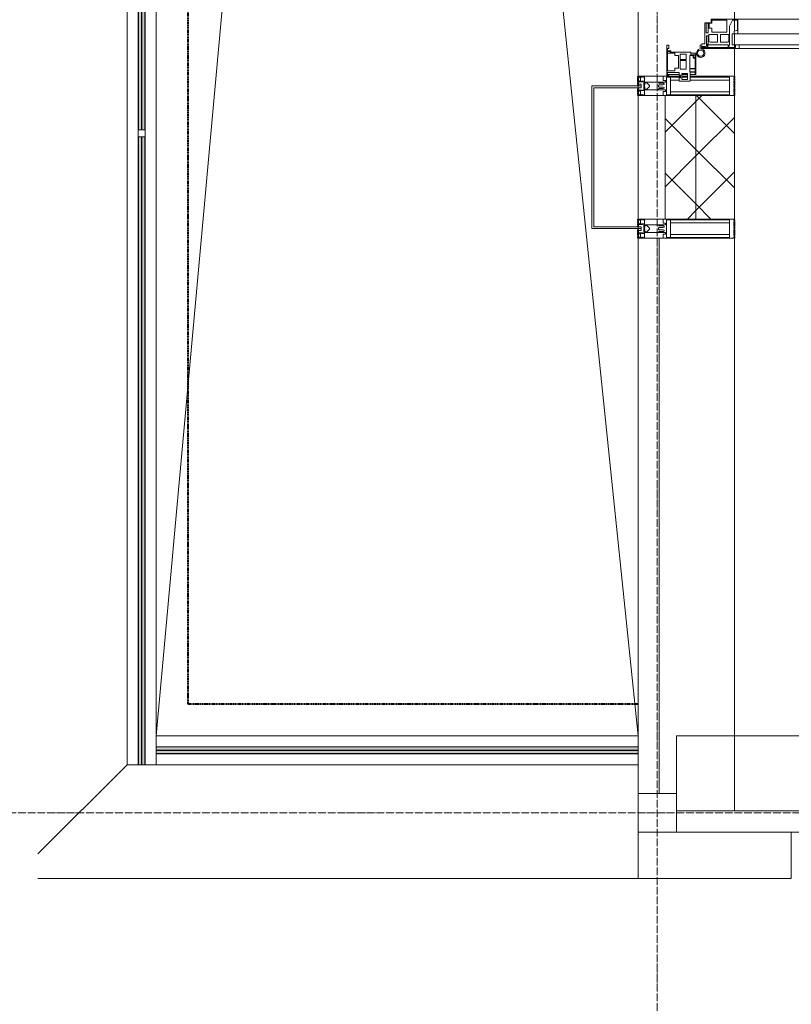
# Model space of a CAD drawing. Header units: millimetres. Extents: x 110168 to 197584, y 7718 to 235556.
# Tile 3 of 42: x 113496 to 115498, y 14904 to 17457. Entities that reach past the tile are written whole.
import ezdxf

# ---------------------------------------------------------------- set-up
doc = ezdxf.new("R2010")
doc.units = ezdxf.units.MM
for name, pattern in [('ADSK_Линия сетки', [25, 20, -2.5, 0, -2.5]), ('Линия сетки', [25, 20, -2.5, 0, -2.5]), ('Штрих_3_1_5_', [4.5, 3, -1.5]), ('Штриховая_ш3 п1_5', [4.5, 3, -1.5])]:
    doc.linetypes.add(name, pattern=pattern)
doc.layers.add('_Разделитель помещений_', color=4, linetype='Штриховая_ш3 п1_5', lineweight=40, true_color=0x00ffff)
for name, color, linetype, lineweight in [('Балясины', 7, 'Continuous', 30), ('Двери', 7, 'Continuous', 18), ('Импосты витража', 7, 'Continuous', 18), ('Колонны', 7, 'Continuous', 18), ('Ограждение', 7, 'Continuous', 18), ('Оси', 7, 'Continuous', 9), ('Панели витража', 7, 'Continuous', 18), ('Перекрытия', 7, 'Continuous', 18), ('Поручни', 7, 'Continuous', 18), ('Стены разрез', 7, 'Continuous', 40), ('Стены штриховка', 7, 'Continuous', 40), ('Элементы узлов', 7, 'Continuous', 18)]:
    doc.layers.add(name, color=color, linetype=linetype, lineweight=lineweight)
pattern_1 = [(45, (0, 0), (-70.71068, 70.71068), []), (135, (0, 0), (-70.71068, -70.71068), [])]

# ---------------------------------------------------------------- blocks, each defined once
blk = doc.blocks.new('135_SLK_K4_AR_rvt-1-МКСС_К4_L26_87_900_')
at = {"layer": '_Разделитель помещений_', "color": 131, "linetype": 'Штрих_3_1_5_', "true_color": 0xaaffff}
for p, q in [((113932.5, 23927.5), (113932.5, 15682.5)), ((115100, 17285), (115100, 17310)), ((115350, 17260), (115350, 17310)), ((115100, 17260), (115100, 17280)), ((115100, 16920), (115100, 16940)), ((115350, 16890), (115350, 16940)), ((115100, 16890), (115100, 16915)), ((113932.5, 15682.5), (115100, 15682.5))]:
    blk.add_line(p, q, dxfattribs=at)
blk = doc.blocks.new('System Panel - A_PAN_Glass-7511448-МКСС_К4_L26_87_900_')
at = {"layer": 'Панели витража', "color": 253, "lineweight": 5, "true_color": 0xaaaaaa}
for p, q in [((770, 55), (-770, 55)), ((-770, 55), (-770, 0)), ((770, 0), (770, 55)), ((-770, 0), (770, 0))]:
    blk.add_line(p, q, dxfattribs=at)
blk = doc.blocks.new('Rectangular Mullion - R_StandardFrame_50Wx250H-7127723-МКСС_К4_L26_87_900_')
at = {"layer": 'Импосты витража', "color": 253, "lineweight": 5, "true_color": 0xaaaaaa}
for p in [(115200, 15450), (116740, 15600)]:
    blk.add_line(p, (115200, 15600), dxfattribs=at)
blk = doc.blocks.new('A_PAN_ALU_Door_Double - EXT_1_Double_EQ п-6_1-7495971-МКСС_К4_L26_87_900_')
at = {"layer": 'Двери', "color": 253, "lineweight": 5, "true_color": 0xaaaaaa}
for p, q in [((-535, 610.6), (-535, 710.1)), ((-535, 710.1), (-529.9, 710.1)), ((-535, 610.6), (-535, 710.1)), ((-535, 710.1), (-529.9, 710.1)), ((-532.9, 701.5), (-532.9, 693.6)), ((-531, 701.5), (-532.9, 701.5)), ((-532.9, 701.5), (-532.9, 693.6)), ((-531, 701.5), (-532.9, 701.5)), ((-532.9, 693.6), (-524.2, 693.6)), ((-532.9, 693.6), (-524.2, 693.6)), ((-532.9, 691.9), (-532.9, 639.4)), ((-525.9, 691.9), (-532.9, 691.9)), ((-532.9, 691.9), (-532.9, 639.4)), ((-525.9, 691.9), (-532.9, 691.9)), ((-531, 700.2), (-531, 701.5)), ((-531, 700.2), (-531, 701.5)), ((-529.9, 700.2), (-531, 700.2)), ((-529.9, 700.2), (-531, 700.2)), ((-529.9, 710.1), (-529.9, 700.2)), ((-529.9, 710.1), (-529.9, 700.2)), ((-525.9, 639.4), (-525.9, 691.9)), ((-525.9, 639.4), (-525.9, 691.9)), ((-524.2, 693.6), (-524.2, 690.6)), ((-524.2, 693.6), (-524.2, 690.6)), ((-524.2, 690.6), (-494.8, 690.6)), ((-524.2, 690.6), (-494.8, 690.6)), ((-494.8, 696.1), (-469.8, 696.1)), ((-494.8, 690.6), (-494.8, 696.1)), ((-494.8, 696.1), (-469.8, 696.1)), ((-494.8, 690.6), (-494.8, 696.1)), ((-469.8, 696.1), (-469.8, 693.1)), ((-469.8, 696.1), (-469.8, 693.1)), ((-469.8, 693.1), (-468.4, 693.1)), ((-469.8, 693.1), (-468.4, 693.1)), ((-468.4, 693.1), (-468.4, 683.5)), ((-468.4, 693.1), (-468.4, 683.5)), ((469.8, 693.1), (468.4, 693.1)), ((468.4, 693.1), (468.4, 683.5)), ((469.8, 693.1), (468.4, 693.1)), ((468.4, 693.1), (468.4, 683.5)), ((494.8, 696.1), (469.8, 696.1)), ((469.8, 696.1), (469.8, 693.1)), ((494.8, 696.1), (469.8, 696.1)), ((469.8, 696.1), (469.8, 693.1)), ((494.8, 690.6), (494.8, 696.1)), ((494.8, 690.6), (494.8, 696.1)), ((524.2, 690.6), (494.8, 690.6)), ((524.2, 690.6), (494.8, 690.6)), ((532.9, 693.6), (524.2, 693.6)), ((524.2, 693.6), (524.2, 690.6)), ((532.9, 693.6), (524.2, 693.6)), ((524.2, 693.6), (524.2, 690.6)), ((525.9, 639.4), (525.9, 691.9)), ((525.9, 691.9), (532.9, 691.9)), ((525.9, 639.4), (525.9, 691.9)), ((525.9, 691.9), (532.9, 691.9)), ((535, 710.1), (529.9, 710.1)), ((529.9, 710.1), (529.9, 700.2)), ((535, 710.1), (529.9, 710.1)), ((529.9, 710.1), (529.9, 700.2)), ((529.9, 700.2), (531, 700.2)), ((529.9, 700.2), (531, 700.2)), ((531, 700.2), (531, 701.5)), ((531, 701.5), (532.9, 701.5)), ((531, 700.2), (531, 701.5)), ((531, 701.5), (532.9, 701.5)), ((532.9, 701.5), (532.9, 693.6)), ((532.9, 701.5), (532.9, 693.6)), ((532.9, 691.9), (532.9, 639.4)), ((532.9, 691.9), (532.9, 639.4)), ((535, 610.6), (535, 710.1)), ((535, 610.6), (535, 710.1)), ((-517.3, 688.8), (-518.9, 686.1)), ((-517.3, 688.8), (-518.9, 686.1)), ((-518.9, 686.1), (-518.9, 667.1)), ((-518.9, 686.1), (-518.9, 667.1)), ((-518.9, 667.1), (-499, 667.1)), ((-518.9, 667.1), (-499, 667.1)), ((-499, 688.8), (-517.3, 688.8)), ((-499, 688.8), (-517.3, 688.8)), ((-499, 667.1), (-499, 688.8)), ((-499, 667.1), (-499, 688.8)), ((-482.5, 681.7), (-492.6, 681.7)), ((-482.5, 681.7), (-492.6, 681.7)), ((-492.6, 681.7), (-492.6, 642.2)), ((-492.6, 681.7), (-492.6, 642.2)), ((-482.4, 688.4), (-482.5, 681.7)), ((-482.4, 688.4), (-482.5, 681.7)), ((-470, 688.4), (-482.4, 688.4)), ((-470, 688.4), (-482.4, 688.4)), ((-470, 681.8), (-470, 688.4)), ((-470, 681.8), (-470, 688.4)), ((-461.9, 681.8), (-470, 681.8)), ((-461.9, 681.8), (-470, 681.8)), ((-468.4, 683.5), (-459.5, 683.5)), ((-468.4, 683.5), (-459.5, 683.5)), ((-461.9, 642.2), (-461.9, 681.8)), ((-461.9, 642.2), (-461.9, 681.8)), ((-459.5, 683.5), (-459.5, 613.6)), ((-459.5, 683.5), (-459.5, 613.6)), ((468.4, 683.5), (459.5, 683.5)), ((459.5, 683.5), (459.5, 613.6)), ((468.4, 683.5), (459.5, 683.5)), ((459.5, 683.5), (459.5, 613.6)), ((461.8, 642.2), (461.8, 681.8)), ((461.8, 681.8), (470, 681.8)), ((461.8, 642.2), (461.8, 681.8)), ((461.8, 681.8), (470, 681.8)), ((470, 681.8), (470, 688.4)), ((470, 688.4), (482.4, 688.4)), ((470, 681.8), (470, 688.4)), ((470, 688.4), (482.4, 688.4)), ((482.4, 688.4), (482.5, 681.7)), ((482.4, 688.4), (482.5, 681.7)), ((482.5, 681.7), (492.6, 681.7)), ((482.5, 681.7), (492.6, 681.7)), ((492.6, 681.7), (492.6, 642.2)), ((492.6, 681.7), (492.6, 642.2)), ((499, 667.1), (499, 688.8)), ((499, 688.8), (517.3, 688.8)), ((499, 667.1), (499, 688.8)), ((499, 688.8), (517.3, 688.8)), ((518.9, 667.1), (499, 667.1)), ((518.9, 667.1), (499, 667.1)), ((517.3, 688.8), (518.9, 686.1)), ((517.3, 688.8), (518.9, 686.1)), ((518.9, 686.1), (518.9, 667.1)), ((518.9, 686.1), (518.9, 667.1)), ((-532.9, 639.4), (-525.9, 639.4)), ((-532.9, 639.4), (-525.9, 639.4)), ((-518.9, 659.2), (-518.9, 640.2)), ((-499, 659.2), (-518.9, 659.2)), ((-518.9, 659.2), (-518.9, 640.2)), ((-499, 659.2), (-518.9, 659.2)), ((-518.9, 640.2), (-517.3, 637.5)), ((-518.9, 640.2), (-517.3, 637.5)), ((-499, 637.5), (-499, 659.2)), ((-499, 637.5), (-499, 659.2)), ((-492.6, 642.2), (-461.9, 642.2)), ((-492.6, 642.2), (-461.9, 642.2)), ((492.6, 642.2), (461.8, 642.2)), ((492.6, 642.2), (461.8, 642.2)), ((499, 659.2), (518.9, 659.2)), ((499, 637.5), (499, 659.2)), ((499, 659.2), (518.9, 659.2)), ((499, 637.5), (499, 659.2)), ((518.9, 640.2), (517.3, 637.5)), ((518.9, 640.2), (517.3, 637.5)), ((518.9, 659.2), (518.9, 640.2)), ((518.9, 659.2), (518.9, 640.2)), ((532.9, 639.4), (525.9, 639.4)), ((532.9, 639.4), (525.9, 639.4)), ((-535, 244.2), (-535, 628.6)), ((-532.9, 637.7), (-532.9, 619.7)), ((-526.6, 637.7), (-532.9, 637.7)), ((-532.9, 637.7), (-532.9, 619.7)), ((-526.6, 637.7), (-532.9, 637.7)), ((-532.9, 619.7), (-525.9, 619.7)), ((-532.9, 619.7), (-525.9, 619.7)), ((-526.6, 635.7), (-526.6, 637.7)), ((-526.6, 635.7), (-526.6, 637.7)), ((-477.6, 635.7), (-526.6, 635.7)), ((-477.6, 635.7), (-526.6, 635.7)), ((-525.9, 628.6), (-497.2, 628.6)), ((-525.9, 244.2), (-525.9, 628.6)), ((-525.9, 619.7), (-525.9, 610.6)), ((-525.9, 619.7), (-525.9, 610.6)), ((-517.3, 637.5), (-499, 637.5)), ((-517.3, 637.5), (-499, 637.5)), ((-497.2, 628.6), (-497.2, 244.2)), ((-497.2, 623.2), (-490.6, 623.2)), ((-497.2, 613.6), (-497.2, 623.2)), ((-497.2, 623.2), (-490.6, 623.2)), ((-497.2, 613.6), (-497.2, 623.2)), ((-459.5, 613.6), (-497.2, 613.6)), ((-459.5, 613.6), (-497.2, 613.6)), ((-490.6, 623.2), (-488.3, 617.1)), ((-490.6, 623.2), (-488.3, 617.1)), ((-488.3, 617.1), (-488.3, 615.1)), ((-488.3, 617.1), (-488.3, 615.1)), ((-488.3, 615.1), (-461.8, 615.1)), ((-488.3, 615.1), (-461.8, 615.1)), ((-461.8, 628.1), (-477.6, 635.7)), ((-461.8, 628.1), (-477.6, 635.7)), ((-461.8, 615.1), (-461.8, 628.1)), ((-461.8, 615.1), (-461.8, 628.1)), ((-459.5, 613.6), (-459.5, 259.2)), ((459.5, 613.6), (497.2, 613.6)), ((459.5, 613.6), (497.2, 613.6)), ((459.5, 613.6), (459.5, 259.2)), ((461.8, 628.1), (477.6, 635.7)), ((461.8, 628.1), (477.6, 635.7)), ((461.8, 615.1), (461.8, 628.1)), ((461.8, 615.1), (461.8, 628.1)), ((488.3, 615.1), (461.8, 615.1)), ((488.3, 615.1), (461.8, 615.1)), ((477.6, 635.7), (526.6, 635.7)), ((477.6, 635.7), (526.6, 635.7)), ((490.6, 623.2), (488.3, 617.1)), ((490.6, 623.2), (488.3, 617.1)), ((488.3, 617.1), (488.3, 615.1)), ((488.3, 617.1), (488.3, 615.1)), ((497.2, 623.2), (490.6, 623.2)), ((497.2, 623.2), (490.6, 623.2)), ((497.2, 628.6), (497.2, 244.2)), ((525.9, 628.6), (497.2, 628.6)), ((497.2, 613.6), (497.2, 623.2)), ((497.2, 613.6), (497.2, 623.2)), ((517.3, 637.5), (499, 637.5)), ((517.3, 637.5), (499, 637.5)), ((525.9, 244.2), (525.9, 628.6)), ((532.9, 619.7), (525.9, 619.7)), ((525.9, 619.7), (525.9, 610.6)), ((532.9, 619.7), (525.9, 619.7)), ((525.9, 619.7), (525.9, 610.6)), ((526.6, 635.7), (526.6, 637.7)), ((526.6, 637.7), (532.9, 637.7)), ((526.6, 635.7), (526.6, 637.7)), ((526.6, 637.7), (532.9, 637.7)), ((532.9, 637.7), (532.9, 619.7)), ((532.9, 637.7), (532.9, 619.7)), ((535, 244.2), (535, 628.6)), ((-525.9, 610.6), (-535, 610.6)), ((-525.9, 610.6), (-535, 610.6)), ((525.9, 610.6), (535, 610.6)), ((525.9, 610.6), (535, 610.6)), ((-535, 262.2), (-525.9, 262.2)), ((-535, 164.2), (-535, 262.2)), ((-525.9, 262.2), (-525.9, 253.1)), ((-497.2, 259.2), (-459.5, 259.2)), ((-497.2, 249.6), (-497.2, 259.2)), ((-488.3, 255.7), (-490.6, 249.6)), ((-488.3, 257.7), (-488.3, 255.7)), ((-461.8, 257.7), (-488.3, 257.7)), ((-461.8, 244.7), (-461.8, 257.7)), ((-459.5, 259.2), (-459.5, 189.3)), ((497.2, 259.2), (459.5, 259.2)), ((459.5, 259.2), (459.5, 189.3)), ((461.8, 244.7), (461.8, 257.7)), ((461.8, 257.7), (488.3, 257.7)), ((488.3, 257.7), (488.3, 255.7)), ((488.3, 255.7), (490.6, 249.6)), ((497.2, 249.6), (497.2, 259.2)), ((535, 262.2), (525.9, 262.2)), ((525.9, 262.2), (525.9, 253.1)), ((535, 164.2), (535, 262.2)), ((-532.9, 253.1), (-532.9, 235.1)), ((-525.9, 253.1), (-532.9, 253.1)), ((-532.9, 235.1), (-526.6, 235.1)), ((-532.9, 233.4), (-532.9, 180.9)), ((-525.9, 233.4), (-532.9, 233.4)), ((-526.6, 237), (-477.6, 237)), ((-526.6, 235.1), (-526.6, 237)), ((-525.9, 244.2), (-497.2, 244.2)), ((-525.9, 180.9), (-525.9, 233.4)), ((-517.3, 235.3), (-518.9, 232.6)), ((-518.9, 232.6), (-518.9, 213.6)), ((-499, 235.3), (-517.3, 235.3)), ((-499, 213.6), (-499, 235.3)), ((-490.6, 249.6), (-497.2, 249.6)), ((-492.6, 230.6), (-492.6, 191)), ((-461.9, 230.6), (-492.6, 230.6)), ((-477.6, 237), (-461.8, 244.7)), ((-461.9, 191), (-461.9, 230.6)), ((477.6, 237), (461.8, 244.7)), ((461.8, 191), (461.8, 230.6)), ((461.8, 230.6), (492.6, 230.6)), ((526.6, 237), (477.6, 237)), ((490.6, 249.6), (497.2, 249.6)), ((492.6, 230.6), (492.6, 191)), ((525.9, 244.2), (497.2, 244.2)), ((499, 213.6), (499, 235.3)), ((499, 235.3), (517.3, 235.3)), ((517.3, 235.3), (518.9, 232.6)), ((518.9, 232.6), (518.9, 213.6)), ((525.9, 253.1), (532.9, 253.1)), ((525.9, 233.4), (532.9, 233.4)), ((525.9, 180.9), (525.9, 233.4)), ((526.6, 235.1), (526.6, 237)), ((532.9, 235.1), (526.6, 235.1)), ((532.9, 253.1), (532.9, 235.1)), ((532.9, 233.4), (532.9, 180.9)), ((-518.9, 213.6), (-499, 213.6)), ((-518.9, 205.7), (-518.9, 186.7)), ((-499, 205.7), (-518.9, 205.7)), ((-499, 184), (-499, 205.7)), ((518.9, 213.6), (499, 213.6)), ((499, 205.7), (518.9, 205.7)), ((499, 184), (499, 205.7)), ((518.9, 205.7), (518.9, 186.7)), ((-532.9, 180.9), (-525.9, 180.9)), ((-532.9, 179.2), (-532.9, 164.2)), ((-524.2, 179.2), (-532.9, 179.2)), ((-524.2, 182.2), (-524.2, 179.2)), ((-502.6, 182.2), (-524.2, 182.2)), ((-518.9, 186.7), (-517.3, 184)), ((-517.3, 184), (-499, 184)), ((-502.6, 177.5), (-502.6, 182.2)), ((-494.8, 182.2), (-494.8, 176.7)), ((-469.8, 182.2), (-494.8, 182.2)), ((-492.6, 191), (-482.5, 191)), ((-482.5, 191), (-482.4, 184.4)), ((-482.4, 184.4), (-470, 184.4)), ((-470, 191), (-461.9, 191)), ((-470, 184.4), (-470, 191)), ((-469.8, 176.7), (-469.8, 182.2)), ((-468.4, 189.3), (-468.4, 173.3)), ((-459.5, 189.3), (-468.4, 189.3)), ((459.5, 189.3), (468.4, 189.3)), ((470, 191), (461.8, 191)), ((468.4, 189.3), (468.4, 173.3)), ((469.8, 182.2), (494.8, 182.2)), ((469.8, 176.7), (469.8, 182.2)), ((470, 184.4), (470, 191)), ((482.4, 184.4), (470, 184.4)), ((482.5, 191), (482.4, 184.4)), ((492.6, 191), (482.5, 191)), ((494.8, 182.2), (494.8, 176.7)), ((517.3, 184), (499, 184)), ((502.6, 177.5), (502.6, 182.2)), ((502.6, 182.2), (524.2, 182.2)), ((518.9, 186.7), (517.3, 184)), ((524.2, 182.2), (524.2, 179.2)), ((524.2, 179.2), (532.9, 179.2)), ((532.9, 180.9), (525.9, 180.9)), ((532.9, 179.2), (532.9, 164.2)), ((-526.4, 160.7), (-536.6, 160.7)), ((-532.9, 164.2), (-529.9, 164.2)), ((-529.9, 164.2), (-529.9, 174.5)), ((-526.8, 177.5), (-502.6, 177.5)), ((-526.4, 165.6), (-526.4, 160.7)), ((-523.7, 165.6), (-526.4, 165.6)), ((-523.7, 173.3), (-523.7, 165.6)), ((-468.4, 173.3), (-523.7, 173.3)), ((-494.8, 176.7), (-469.8, 176.7)), ((468.4, 173.3), (523.7, 173.3)), ((494.8, 176.7), (469.8, 176.7)), ((526.8, 177.5), (502.6, 177.5)), ((523.7, 173.3), (523.7, 165.6)), ((523.7, 165.6), (526.4, 165.6)), ((526.4, 165.6), (526.4, 160.7)), ((526.4, 160.7), (536.6, 160.7)), ((529.9, 164.2), (529.9, 174.5)), ((532.9, 164.2), (529.9, 164.2))]:
    blk.add_line(p, q, dxfattribs=at)
at = {"layer": 'Двери', "lineweight": 5}
for p, q in [((-548.9, 672.9), (-577.7, 671.9)), ((-548.9, 674.8), (-548.9, 647.2)), ((-534.9, 677.3), (-546.4, 677.3)), ((534.9, 677.3), (546.4, 677.3)), ((548.9, 674.8), (548.9, 647.2)), ((548.9, 672.9), (577.7, 671.9)), ((-575.8, 650), (-548.9, 649)), ((-546.4, 644.8), (-534.9, 644.8)), ((546.4, 644.8), (534.9, 644.8)), ((575.8, 650), (548.9, 649)), ((-611.4, 636.9), (-611.4, 562.8)), ((-591.4, 562.8), (-591.4, 635)), ((591.4, 562.8), (591.4, 635)), ((611.4, 636.9), (611.4, 562.8)), ((-556.4, 547.8), (-576.4, 547.8)), ((-556.4, 527.8), (-556.4, 547.8)), ((556.4, 527.8), (556.4, 547.8)), ((556.4, 547.8), (576.3, 547.8)), ((-576.4, 527.8), (-556.4, 527.8)), ((576.3, 527.8), (556.4, 527.8))]:
    blk.add_line(p, q, dxfattribs=at)
at = {"layer": 'Двери', "color": 254, "lineweight": 5, "true_color": 0xd4d4d4}
for centre, start, end in [((-547.5, 162.6), 359.2653, 89.0204), ((547.5, 162.6), 90.9796, 180.7347)]:
    blk.add_arc(centre, 547.5, start, end, dxfattribs=at)
at = {"layer": 'Двери', "lineweight": 5}
for centre, radius, start, end in [((-576.4, 636.9), 35, 92.1945, 180), ((-546.4, 674.8), 2.5, 90, 180), ((546.4, 674.8), 2.5, 360, 90), ((576.3, 636.9), 35, 360, 87.8055), ((-576.4, 635), 15, 87.8056, 180), ((-546.4, 647.2), 2.5, 180, 270), ((546.4, 647.2), 2.5, 270, 360), ((576.3, 635), 15, 0, 92.1944), ((-576.4, 562.8), 35, 180, 270), ((-576.4, 562.8), 15, 180, 270), ((576.3, 562.8), 35, 270, 360), ((576.3, 562.8), 15, 270, 360)]:
    blk.add_arc(centre, radius, start, end, dxfattribs=at)
at = {"layer": 'Двери', "color": 253, "lineweight": 5, "true_color": 0xaaaaaa}
for centre, radius, start, end in [((-547.5, 162.7), 11, 16.047, 350.0284), ((-547.5, 162.6), 8, 90, 270), ((-547.5, 162.6), 8, 270, 90), ((-535, 166.3), 2.03, 196.0721, 270), ((-526.8, 174.5), 3, 90, 180), ((526.8, 174.5), 3, 360, 90), ((535, 166.3), 2.03, 270, 343.9279), ((547.5, 162.7), 11, 189.9716, 163.953), ((547.5, 162.6), 8, 90, 270), ((547.5, 162.6), 8, 270, 90)]:
    blk.add_arc(centre, radius, start, end, dxfattribs=at)
at = {"layer": 'Панели витража', "color": 253, "lineweight": 5, "true_color": 0xaaaaaa}
for p, q in [((-597.1, 135.1), (-620.5, 135.1)), ((-620.5, 135.1), (-620.5, 106.6)), ((-615.4, 113.4), (-615.4, 128.4)), ((-615.4, 128.4), (-600.4, 128.4)), ((-551.5, 150), (-602.5, 150)), ((-602.5, 150), (-602.5, 148.5)), ((-602.5, 148.5), (-597.1, 148.5)), ((-602.5, 148.5), (-602.5, 135.1)), ((-602.5, 128.4), (-602.5, 113.4)), ((-600.4, 128.4), (-600.4, 113.4)), ((-597.1, 148.5), (-597.1, 135.1)), ((-595.5, 134.5), (-595.5, 148.2)), ((-595.5, 148.2), (-588.5, 148.2)), ((-588.5, 134.5), (-595.5, 134.5)), ((-588.5, 148.2), (-588.5, 134.5)), ((-587.1, 134.2), (-587.1, 148.4)), ((-587.1, 148.4), (-560.1, 148.4)), ((-553.1, 134.2), (-587.1, 134.2)), ((-560.1, 148.4), (-560.1, 142.8)), ((-560.1, 142.8), (-553.1, 142.8)), ((-558.8, 148.7), (-552.8, 148.7)), ((-558.8, 144.4), (-558.8, 148.7)), ((-552.8, 144.4), (-558.8, 144.4)), ((-553.1, 142.8), (-553.1, 134.2)), ((-552.8, 148.7), (-552.8, 144.4)), ((-551.5, 136.5), (-551.5, 150)), ((-547.5, 150), (-551.5, 150)), ((-544.5, 136.5), (-551.5, 136.5)), ((-547.5, 136.5), (-547.5, 150)), ((-544.5, 84.8), (-544.5, 136.5)), ((551.5, 136.5), (544.5, 136.5)), ((544.5, 136.5), (544.5, 84.8)), ((547.5, 150), (547.5, 136.5)), ((551.5, 150), (547.5, 150)), ((602.5, 150), (551.5, 150)), ((551.5, 150), (551.5, 136.5)), ((552.8, 144.4), (552.8, 148.7)), ((552.8, 148.7), (558.8, 148.7)), ((558.8, 144.4), (552.8, 144.4)), ((553.1, 134.2), (553.1, 142.8)), ((553.1, 142.8), (560.1, 142.8)), ((587.1, 134.2), (553.1, 134.2)), ((558.8, 148.7), (558.8, 144.4)), ((560.1, 142.8), (560.1, 148.4)), ((560.1, 148.4), (587.1, 148.4)), ((587.1, 148.4), (587.1, 134.2)), ((588.5, 148.2), (595.5, 148.2)), ((588.5, 134.5), (588.5, 148.2)), ((595.5, 134.5), (588.5, 134.5)), ((595.5, 148.2), (595.5, 134.5)), ((597.1, 135.1), (597.1, 148.5)), ((597.1, 148.5), (602.5, 148.5)), ((620.5, 135.1), (597.1, 135.1)), ((600.4, 128.4), (615.4, 128.4)), ((600.4, 113.4), (600.4, 128.4)), ((602.5, 148.5), (602.5, 150)), ((602.5, 135.1), (602.5, 148.5)), ((602.5, 113.4), (602.5, 128.4)), ((615.4, 128.4), (615.4, 113.4)), ((620.5, 106.6), (620.5, 135.1)), ((-620.5, 106.6), (-611.5, 106.6)), ((-600.4, 113.4), (-615.4, 113.4)), ((-611.5, 106.6), (-611.5, 110.1)), ((-611.5, 110.1), (-604.5, 110.1)), ((-604.5, 110.1), (-604.5, 106.6)), ((-604.5, 106.6), (-597.5, 106.6)), ((-602.5, 106.6), (-602.5, 76.7)), ((-597.5, 106.6), (-597.5, 76.7)), ((-589.1, 108.8), (-589.1, 125)), ((-589.1, 125), (-566.4, 125)), ((-566.4, 108.8), (-589.1, 108.8)), ((-586.5, 95.5), (-586.5, 105)), ((-586.5, 105), (-553.3, 105)), ((-566.4, 125), (-566.4, 108.8)), ((-564.2, 108.8), (-564.2, 125)), ((-564.2, 125), (-549.9, 125)), ((-549.9, 108.8), (-564.2, 108.8)), ((-553.3, 105), (-553.3, 95.5)), ((-549.9, 125), (-549.9, 108.8)), ((549.9, 125), (564.2, 125)), ((549.9, 108.8), (549.9, 125)), ((564.2, 108.8), (549.9, 108.8)), ((553.3, 95.5), (553.3, 105)), ((553.3, 105), (586.5, 105)), ((564.2, 125), (564.2, 108.8)), ((566.4, 125), (589.1, 125)), ((566.4, 108.8), (566.4, 125)), ((589.1, 108.8), (566.4, 108.8)), ((586.5, 105), (586.5, 95.5)), ((589.1, 125), (589.1, 108.8)), ((597.5, 76.7), (597.5, 106.6)), ((597.5, 106.6), (604.5, 106.6)), ((615.4, 113.4), (600.4, 113.4)), ((602.5, 76.7), (602.5, 106.6)), ((604.5, 106.6), (604.5, 110.1)), ((604.5, 110.1), (611.5, 110.1)), ((611.5, 110.1), (611.5, 106.6)), ((611.5, 106.6), (620.5, 106.6)), ((-604, 79.5), (-605.5, 79.5)), ((-605.5, 79.5), (-605.5, 74.5)), ((-604, 76.7), (-604, 79.5)), ((-597.5, 76.7), (-604, 76.7)), ((-593.7, 76.3), (-593.7, 95.5)), ((-593.7, 95.5), (-586.5, 95.5)), ((-553.3, 95.5), (-547, 95.5)), ((-547.5, 76.2), (-547.5, 95.5)), ((-547, 95.5), (-547, 89)), ((-547, 89), (-546.2, 88.2)), ((-546.2, 88.2), (-546.2, 83.1)), ((-546.2, 83.1), (-543.2, 83.1)), ((-541.5, 84.8), (-544.5, 84.8)), ((-543.2, 83.1), (-543.2, 76.3)), ((-541.5, 76.5), (-541.5, 84.8)), ((-526.5, 79.5), (-535.1, 79.5)), ((-535.1, 79.5), (-535.1, 76.5)), ((-526.5, 74.5), (-526.5, 79.5)), ((535.1, 79.5), (526.5, 79.5)), ((526.5, 79.5), (526.5, 74.5)), ((535.1, 76.5), (535.1, 79.5)), ((544.5, 84.8), (541.5, 84.8)), ((541.5, 84.8), (541.5, 76.5)), ((543.2, 76.3), (543.2, 83.1)), ((543.2, 83.1), (546.2, 83.1)), ((546.2, 88.2), (547, 89)), ((546.2, 83.1), (546.2, 88.2)), ((547, 89), (547, 95.5)), ((547, 95.5), (553.3, 95.5)), ((547.5, 95.5), (547.5, 76.2)), ((586.5, 95.5), (593.7, 95.5)), ((593.7, 95.5), (593.7, 76.3)), ((604, 76.7), (597.5, 76.7)), ((605.5, 79.5), (604, 79.5)), ((604, 79.5), (604, 76.7)), ((605.5, 74.5), (605.5, 79.5)), ((-605.5, 74.5), (-526.5, 74.5)), ((-543.2, 76.3), (-593.7, 76.3)), ((-535.1, 76.5), (-541.5, 76.5)), ((526.5, 74.5), (605.5, 74.5)), ((541.5, 76.5), (535.1, 76.5)), ((593.7, 76.3), (543.2, 76.3))]:
    blk.add_line(p, q, dxfattribs=at)
blk = doc.blocks.new('Rectangular Mullion - R_StandardFrame_50Wx250H-5859911-МКСС_К4_L26_87_900_')
at = {"layer": 'Импосты витража', "color": 253, "lineweight": 5, "true_color": 0xaaaaaa}
for p, q in [((115100, 17260), (115170, 17260)), ((115100, 16940), (115100, 17260)), ((115170, 16940), (115100, 16940))]:
    blk.add_line(p, q, dxfattribs=at)
blk = doc.blocks.new('Rectangular Mullion - 50Wx250H-V44-МКСС_К4_L26_87_900_')
at = {"layer": 'Элементы узлов', "color": 253, "lineweight": 5, "true_color": 0xaaaaaa}
for p, q in [((-25, 135.1), (-25, 250)), ((-25, 250), (0, 250)), ((-23, 237.3), (0, 237.3)), ((-23, 237.3), (-23, 135.1)), ((-14.9, 135.1), (-14.9, 237.3)), ((25, 250), (0, 250)), ((23, 237.3), (0, 237.3)), ((14.9, 84), (14.9, 237.3)), ((23, 237.3), (23, 73.6)), ((25, 65.2), (25, 250)), ((-25, 113.4), (-25, 128.4)), ((-23, 128.4), (-23, 113.4)), ((-25, 65.2), (-25, 110.1)), ((-23, 110.1), (-23, 73.6)), ((-14.9, 84), (-14.9, 106.6)), ((0, 84), (-23, 84)), ((0, 84), (23, 84)), ((-14, 65.2), (-25, 65.2)), ((-0.5, 73.6), (-23, 73.6)), ((-14, 71.3), (-14, 65.2)), ((-10, 71.3), (-14, 71.3)), ((-10, 53), (-10, 71.3)), ((-8.7, 53), (-10, 53)), ((-10, 53), (-10, 17)), ((-8.7, 53), (-7, 54.7)), ((-7, 65.2), (-5.9, 67.3)), ((-7, 65.2), (-7, 54.7)), ((-4.1, 67.3), (-5.9, 67.3)), ((-4.1, 67.3), (-2.9, 65.1)), ((-2.9, 65.1), (-2.9, 54.6)), ((-1.3, 53), (-2.9, 54.6)), ((0, 53), (-1.3, 53)), ((0, 53), (1.3, 53)), ((0.5, 73.6), (23, 73.6)), ((1.3, 53), (2.9, 54.6)), ((4.1, 67.3), (2.9, 65.1)), ((2.9, 65.1), (2.9, 54.6)), ((4.1, 67.3), (5.9, 67.3)), ((7, 65.2), (5.9, 67.3)), ((7, 65.2), (7, 54.7)), ((8.7, 53), (7, 54.7)), ((8.7, 53), (10, 53)), ((10, 71.3), (14, 71.3)), ((10, 53), (10, 71.3)), ((10, 53), (10, 17)), ((14, 71.3), (14, 65.2)), ((14, 65.2), (25, 65.2)), ((-8.5, 23), (-1.5, 30)), ((-1.5, 30), (0, 30)), ((1.5, 30), (0, 30)), ((8.5, 23), (1.5, 30)), ((-23.8, 14.6), (-25, 14.2)), ((-25, 0), (-25, 14.2)), ((-22.3, 17), (-23.8, 17)), ((-23.8, 17), (-23.8, 14.6)), ((-22.5, 10.6), (-23.8, 14.6)), ((-22.5, 10.6), (-23.7, 9.9)), ((-23.7, 1.3), (-23.7, 9.9)), ((-23.7, 1.3), (-11.8, 1.3)), ((-23.2, 10.2), (-22.5, 8)), ((-22.5, 8), (-22.5, 4.5)), ((-21.3, 4.5), (-22.5, 4.5)), ((-22.3, 17), (-22.3, 16)), ((-22.3, 16), (-21.3, 16)), ((-19, 17.6), (-21.3, 16)), ((-21.3, 4.5), (-21.3, 6.5)), ((-21.3, 6.5), (-14.2, 6.5)), ((-18.4, 16.6), (-19, 17.6)), ((-7.4, 16.6), (-18.4, 16.6)), ((-14.2, 6.5), (-14.2, 4.5)), ((-13.2, 4.5), (-14.2, 4.5)), ((-13.2, 4.5), (-12.2, 7.2)), ((-12.7, 7.6), (-11.3, 11.4)), ((-12.7, 7.6), (-11.8, 6.9)), ((-12.2, 9), (-12.2, 14.8)), ((-12.2, 14.8), (0, 14.8)), ((-11.8, 1.3), (-11.8, 6.9)), ((-10.5, 11.2), (-11.3, 11.4)), ((-10.5, 1.5), (-10.5, 11.2)), ((-4.8, 1.5), (-10.5, 1.5)), ((-10, 17), (-7.5, 17)), ((-8.5, 18.5), (-8.5, 23)), ((-7.5, 18.5), (-8.5, 18.5)), ((-7.5, 17), (-7.5, 18.5)), ((-7.4, 18), (-7.4, 16.6)), ((-2.6, 18), (-7.4, 18)), ((0, 8), (-4.8, 8)), ((-4.8, 1.5), (-4.8, 8)), ((-2.6, 18), (-2.6, 16.8)), ((-2.6, 16.8), (0, 16.8)), ((2.6, 16.8), (0, 16.8)), ((0, 14.8), (0, 16.8)), ((0, 14.8), (0, 16.8)), ((12.2, 14.8), (0, 14.8)), ((0, 0), (0, 8)), ((0, 8), (4.8, 8)), ((0, 0), (0, 8)), ((2.6, 18), (2.6, 16.8)), ((2.6, 18), (7.4, 18)), ((4.8, 1.5), (4.8, 8)), ((4.8, 1.5), (10.5, 1.5)), ((7.4, 18), (7.4, 16.6)), ((7.4, 16.6), (18.4, 16.6)), ((7.5, 18.5), (8.5, 18.5)), ((7.5, 17), (7.5, 18.5)), ((10, 17), (7.5, 17)), ((8.5, 18.5), (8.5, 23)), ((10.5, 11.2), (11.3, 11.4)), ((10.5, 1.5), (10.5, 11.2)), ((12.7, 7.6), (11.3, 11.4)), ((12.7, 7.6), (11.8, 6.9)), ((11.8, 1.3), (11.8, 6.9)), ((23.7, 1.3), (11.8, 1.3)), ((12.2, 9), (12.2, 14.8)), ((13.2, 4.5), (12.2, 7.2)), ((13.2, 4.5), (14.2, 4.5)), ((21.3, 6.5), (14.2, 6.5)), ((14.2, 6.5), (14.2, 4.5)), ((18.4, 16.6), (19, 17.6)), ((19, 17.6), (21.3, 16)), ((22.3, 16), (21.3, 16)), ((21.3, 4.5), (21.3, 6.5)), ((21.3, 4.5), (22.5, 4.5)), ((22.3, 17), (22.3, 16)), ((22.3, 17), (23.8, 17)), ((22.5, 10.6), (23.8, 14.6)), ((22.5, 10.6), (23.7, 9.9)), ((23.2, 10.2), (22.5, 8)), ((22.5, 8), (22.5, 4.5)), ((23.7, 1.3), (23.7, 9.9)), ((23.8, 17), (23.8, 14.6)), ((23.8, 14.6), (25, 14.2)), ((25, 0), (25, 14.2)), ((-25, 0), (0, 0)), ((25, 0), (0, 0))]:
    blk.add_line(p, q, dxfattribs=at)
for centre, start, end in [((-0.5, 73.1), 360, 90), ((0.5, 73.1), 90, 180)]:
    blk.add_arc(centre, 0.5, start, end, dxfattribs=at)
blk = doc.blocks.new('System Panel - A_PAN_Glass-7491648-МКСС_К4_L26_87_900_')
at = {"layer": 'Панели витража', "color": 253, "lineweight": 5, "true_color": 0xaaaaaa}
for p, q in [((720, 55), (-720, 55)), ((-720, 55), (-720, 0)), ((720, 0), (720, 55)), ((-720, 0), (720, 0))]:
    blk.add_line(p, q, dxfattribs=at)
blk = doc.blocks.new('Rectangular Mullion - R_StandardFrame_50Wx250H-7122652-МКСС_К4_L26_87_900_')
at = {"layer": 'Импосты витража', "color": 253, "lineweight": 5, "true_color": 0xaaaaaa}
for p in [(115155, 16890), (115350, 15405)]:
    blk.add_line(p, (115350, 16890), dxfattribs=at)
blk = doc.blocks.new('Rectangular Mullion - 50Wx250H-2623690-МКСС_К4_L26_87_900_')
at = {"layer": 'Элементы узлов', "color": 253, "lineweight": 5, "true_color": 0xaaaaaa}
for p, q in [((-25, 65.2), (-25, 250)), ((-25, 250), (0, 250)), ((-23, 237.3), (0, 237.3)), ((-23, 237.3), (-23, 73.6)), ((-14.9, 84), (-14.9, 237.3)), ((25, 250), (0, 250)), ((23, 237.3), (0, 237.3)), ((14.9, 84), (14.9, 237.3)), ((23, 237.3), (23, 73.6)), ((25, 65.2), (25, 250)), ((0, 84), (-23, 84)), ((0, 84), (23, 84)), ((-14, 65.2), (-25, 65.2)), ((-0.5, 73.6), (-23, 73.6)), ((-14, 71.3), (-14, 65.2)), ((-10, 71.3), (-14, 71.3)), ((-10, 53), (-10, 71.3)), ((-8.7, 53), (-10, 53)), ((-10, 53), (-10, 17)), ((-8.7, 53), (-7, 54.7)), ((-7, 65.2), (-5.9, 67.3)), ((-7, 65.2), (-7, 54.7)), ((-4.1, 67.3), (-5.9, 67.3)), ((-4.1, 67.3), (-2.9, 65.1)), ((-2.9, 65.1), (-2.9, 54.6)), ((-1.3, 53), (-2.9, 54.6)), ((0, 53), (-1.3, 53)), ((0, 53), (1.3, 53)), ((0.5, 73.6), (23, 73.6)), ((1.3, 53), (2.9, 54.6)), ((4.1, 67.3), (2.9, 65.1)), ((2.9, 65.1), (2.9, 54.6)), ((4.1, 67.3), (5.9, 67.3)), ((7, 65.2), (5.9, 67.3)), ((7, 65.2), (7, 54.7)), ((8.7, 53), (7, 54.7)), ((8.7, 53), (10, 53)), ((10, 71.3), (14, 71.3)), ((10, 53), (10, 71.3)), ((10, 53), (10, 17)), ((14, 71.3), (14, 65.2)), ((14, 65.2), (25, 65.2)), ((-8.5, 23), (-1.5, 30)), ((-1.5, 30), (0, 30)), ((1.5, 30), (0, 30)), ((8.5, 23), (1.5, 30)), ((-23.8, 14.6), (-25, 14.2)), ((-25, 0), (-25, 14.2)), ((-22.3, 17), (-23.8, 17)), ((-23.8, 17), (-23.8, 14.6)), ((-22.5, 10.6), (-23.8, 14.6)), ((-22.5, 10.6), (-23.7, 9.9)), ((-23.7, 1.3), (-23.7, 9.9)), ((-23.7, 1.3), (-11.8, 1.3)), ((-23.2, 10.2), (-22.5, 8)), ((-22.5, 8), (-22.5, 4.5)), ((-21.3, 4.5), (-22.5, 4.5)), ((-22.3, 17), (-22.3, 16)), ((-22.3, 16), (-21.3, 16)), ((-19, 17.6), (-21.3, 16)), ((-21.3, 4.5), (-21.3, 6.5)), ((-21.3, 6.5), (-14.2, 6.5)), ((-18.4, 16.6), (-19, 17.6)), ((-7.4, 16.6), (-18.4, 16.6)), ((-14.2, 6.5), (-14.2, 4.5)), ((-13.2, 4.5), (-14.2, 4.5)), ((-13.2, 4.5), (-12.2, 7.2)), ((-12.7, 7.6), (-11.3, 11.4)), ((-12.7, 7.6), (-11.8, 6.9)), ((-12.2, 9), (-12.2, 14.8)), ((-12.2, 14.8), (0, 14.8)), ((-11.8, 1.3), (-11.8, 6.9)), ((-10.5, 11.2), (-11.3, 11.4)), ((-10.5, 1.5), (-10.5, 11.2)), ((-4.8, 1.5), (-10.5, 1.5)), ((-10, 17), (-7.5, 17)), ((-8.5, 18.5), (-8.5, 23)), ((-7.5, 18.5), (-8.5, 18.5)), ((-7.5, 17), (-7.5, 18.5)), ((-7.4, 18), (-7.4, 16.6)), ((-2.6, 18), (-7.4, 18)), ((0, 8), (-4.8, 8)), ((-4.8, 1.5), (-4.8, 8)), ((-2.6, 18), (-2.6, 16.8)), ((-2.6, 16.8), (0, 16.8)), ((2.6, 16.8), (0, 16.8)), ((0, 14.8), (0, 16.8)), ((0, 14.8), (0, 16.8)), ((12.2, 14.8), (0, 14.8)), ((0, 0), (0, 8)), ((0, 8), (4.8, 8)), ((0, 0), (0, 8)), ((2.6, 18), (2.6, 16.8)), ((2.6, 18), (7.4, 18)), ((4.8, 1.5), (4.8, 8)), ((4.8, 1.5), (10.5, 1.5)), ((7.4, 18), (7.4, 16.6)), ((7.4, 16.6), (18.4, 16.6)), ((7.5, 18.5), (8.5, 18.5)), ((7.5, 17), (7.5, 18.5)), ((10, 17), (7.5, 17)), ((8.5, 18.5), (8.5, 23)), ((10.5, 11.2), (11.3, 11.4)), ((10.5, 1.5), (10.5, 11.2)), ((12.7, 7.6), (11.3, 11.4)), ((12.7, 7.6), (11.8, 6.9)), ((11.8, 1.3), (11.8, 6.9)), ((23.7, 1.3), (11.8, 1.3)), ((12.2, 9), (12.2, 14.8)), ((13.2, 4.5), (12.2, 7.2)), ((13.2, 4.5), (14.2, 4.5)), ((21.3, 6.5), (14.2, 6.5)), ((14.2, 6.5), (14.2, 4.5)), ((18.4, 16.6), (19, 17.6)), ((19, 17.6), (21.3, 16)), ((22.3, 16), (21.3, 16)), ((21.3, 4.5), (21.3, 6.5)), ((21.3, 4.5), (22.5, 4.5)), ((22.3, 17), (22.3, 16)), ((22.3, 17), (23.8, 17)), ((22.5, 10.6), (23.8, 14.6)), ((22.5, 10.6), (23.7, 9.9)), ((23.2, 10.2), (22.5, 8)), ((22.5, 8), (22.5, 4.5)), ((23.7, 1.3), (23.7, 9.9)), ((23.8, 17), (23.8, 14.6)), ((23.8, 14.6), (25, 14.2)), ((25, 0), (25, 14.2)), ((-25, 0), (0, 0)), ((25, 0), (0, 0))]:
    blk.add_line(p, q, dxfattribs=at)
for centre, start, end in [((-0.5, 73.1), 360, 90), ((0.5, 73.1), 90, 180)]:
    blk.add_arc(centre, 0.5, start, end, dxfattribs=at)
blk = doc.blocks.new('Quad Corner Mullion - Q_0_100_-50-7508328-МКСС_К4_L26_87_900_')
at = {"layer": 'Импосты витража', "color": 253, "lineweight": 5, "true_color": 0xaaaaaa}
for p, q in [((0, 0), (-100, 0)), ((-100, 0), (-100, -100)), ((0, -100), (0, 0)), ((-100, -100), (0, -100))]:
    blk.add_line(p, q, dxfattribs=at)
blk = doc.blocks.new('A_SLK_PAN_Type1 - Прямой тип панели-6537266-МКСС_К4_L26_87_900_')
at = {"layer": 'Колонны', "lineweight": 5}
for p, q in [((-185, 120), (185, 120)), ((-185, 0), (-185, 120)), ((-180, 115), (-180, 0)), ((180, 115), (-180, 115)), ((180, 0), (180, 115)), ((185, 120), (185, 0)), ((-180, 0), (-185, 0)), ((185, 0), (180, 0))]:
    blk.add_line(p, q, dxfattribs=at)
blk = doc.blocks.new('Ограждение - Ограждение-6132249-МКСС_К4_L26_87_900_')
at = {"layer": 'Ограждение', "lineweight": 5}
for points in [[(32350, 163), (32350, 171), (31100, 171), (31100, 163)], [(32350, 154), (32350, 162), (31100, 162), (31100, 154)]]:
    blk.add_hatch(color=256, dxfattribs=at).paths.add_polyline_path(points)
at = {"layer": 'Поручни', "color": 253, "lineweight": 5, "true_color": 0xaaaaaa}
for p, q in [((31100, 200), (32350, 200)), ((31100, 171.5), (31100, 200)), ((32350, 171.5), (31100, 171.5)), ((32350, 171), (31100, 171)), ((31100, 171), (31100, 163)), ((31100, 163), (32350, 163)), ((32350, 162), (31100, 162)), ((31100, 162), (31100, 154)), ((31100, 154), (32350, 154)), ((32350, 153.5), (31100, 153.5)), ((31100, 125), (31100, 153.5)), ((32350, 163), (32350, 171)), ((32350, 154), (32350, 162)), ((32350, 125), (31100, 125))]:
    blk.add_line(p, q, dxfattribs=at)
blk = doc.blocks.new('Ограждение - 18Lx18W-7431883-МКСС_К4_L26_87_900_')
at = {"layer": 'Балясины', "color": 253, "lineweight": 5, "true_color": 0xaaaaaa}
for p, q in [((9, 9), (-9, 9)), ((-9, 9), (-9, -9)), ((9, -9), (9, 9)), ((-9, -9), (9, -9))]:
    blk.add_line(p, q, dxfattribs=at)
blk = doc.blocks.new('Ограждение - Ограждение-6132254-МКСС_К4_L26_87_900_')
at = {"layer": 'Ограждение', "lineweight": 5}
h = blk.add_hatch(color=256, dxfattribs=at)
h.paths.add_polyline_path([(31054, 125), (31062, 125), (31062, 1753.5), (31054, 1753.5), (31054, 1576.2)])
h.paths.add_polyline_path([(31054, 1771.5), (31062, 1771.5), (31062, 3400), (31054, 3400)])
h = blk.add_hatch(color=256, dxfattribs=at)
h.paths.add_polyline_path([(31063, 125), (31071, 125), (31071, 1753.5), (31063, 1753.5), (31063, 1576.2)])
h.paths.add_polyline_path([(31063, 1771.5), (31071, 1771.5), (31071, 3400), (31063, 3400)])
at = {"layer": 'Поручни', "color": 253, "lineweight": 5, "true_color": 0xaaaaaa}
for p, q in [((31025, 125), (31025, 3400)), ((31053.5, 1771.5), (31053.5, 3400)), ((31054, 3400), (31054, 1771.5)), ((31062, 1771.5), (31062, 3400)), ((31063, 3400), (31063, 1771.5)), ((31071, 1771.5), (31071, 3400)), ((31071.5, 1771.5), (31071.5, 3400)), ((31100, 3400), (31100, 171)), ((31053.5, 125), (31053.5, 1753.5)), ((31054, 1753.5), (31054, 125)), ((31062, 125), (31062, 1753.5)), ((31063, 1753.5), (31063, 125)), ((31071, 125), (31071, 1753.5)), ((31071.5, 125), (31071.5, 1753.5)), ((31100, 154), (31100, 125)), ((31053.5, 125), (31025, 125)), ((31054, 125), (31062, 125)), ((31063, 125), (31062, 125)), ((31063, 125), (31071, 125)), ((31100, 125), (31071.5, 125))]:
    blk.add_line(p, q, dxfattribs=at)
at = {"rotation": 180}
blk.add_blockref('Ограждение - 18Lx18W-7431883-МКСС_К4_L26_87_900_', (31062.5, 1762.5), dxfattribs=at)
blk = doc.blocks.new('Rectangular Mullion - R_StandardFrame_50Wx250H-5822554-МКСС_К4_L26_87_900_')
at = {"layer": 'Импосты витража', "color": 253, "lineweight": 5, "true_color": 0xaaaaaa}
for p, q in [((115100, 17310), (115100, 18547.5)), ((115350, 18452.5), (115350, 18550)), ((115350, 18414.7), (115350, 18450.4)), ((115350, 18379.3), (115350, 18407.9)), ((115350, 17458), (115350, 18377)), ((115350, 17427.1), (115350, 17455.7)), ((115350, 17384.6), (115350, 17420.3)), ((115350, 17310), (115350, 17382.5)), ((115210.1, 17310), (115100, 17310)), ((115228.4, 17310), (115213.4, 17310)), ((115350, 17310), (115235.1, 17310))]:
    blk.add_line(p, q, dxfattribs=at)
blk = doc.blocks.new('135_SLK_K4_AR_FCD_rvt-1-МКСС_К4_L26_87_900_')
at = {"layer": 'Стены разрез', "lineweight": 5, "true_color": 0xaaaaaa}
h = blk.add_hatch(dxfattribs=at)
h.set_pattern_fill('FP_4', color=253, style=0, pattern_type=2)
h.set_pattern_definition(pattern_1)
h.paths.add_polyline_path([(115250, 16940), (115250, 17260), (115170, 17260), (115170, 16940)])
h = blk.add_hatch(dxfattribs=at)
h.set_pattern_fill('FP_4', color=253, style=0, pattern_type=2)
h.set_pattern_definition(pattern_1)
h.paths.add_polyline_path([(115350, 16940), (115350, 17260), (115250, 17260), (115250, 16940)])
at = {"layer": 'Колонны', "color": 253, "lineweight": 5, "true_color": 0xaaaaaa}
for p in [(115497.5, 15350), (115100, 15230)]:
    blk.add_line(p, (115497.5, 15230), dxfattribs=at)
at = {"layer": 'Перекрытия', "color": 253, "lineweight": 5, "true_color": 0xaaaaaa}
for p, q in [((114425.3, 21938.2), (113850, 15600)), ((115100, 15600), (114444.1, 21941.3)), ((115100, 17310), (115100, 17285)), ((115100, 17280), (115100, 17260)), ((115100, 16940), (115100, 16920)), ((115100, 16915), (115100, 16890)), ((113775, 15525), (113543.5, 15293.5)), ((115100, 15350), (115100, 15230)), ((115100, 15230), (113543.5, 15230))]:
    blk.add_line(p, q, dxfattribs=at)
at = {"layer": 'Стены разрез', "color": 253, "lineweight": 9, "true_color": 0xaaaaaa}
for p, q in [((115170, 17260), (115170, 16940)), ((115350, 17260), (115170, 17260)), ((115350, 16940), (115350, 17260)), ((115170, 16940), (115350, 16940))]:
    blk.add_line(p, q, dxfattribs=at)
at = {"layer": 'Стены штриховка', "color": 253, "lineweight": 9, "true_color": 0xaaaaaa}
blk.add_line((115250, 16940), (115250, 17260), dxfattribs=at)
at = {"layer": 'Импосты витража', "color": 253, "lineweight": 5, "true_color": 0xaaaaaa}
for name in ['Rectangular Mullion - R_StandardFrame_50Wx250H-5822554-МКСС_К4_L26_87_900_', 'Rectangular Mullion - R_StandardFrame_50Wx250H-5859911-МКСС_К4_L26_87_900_', 'Rectangular Mullion - R_StandardFrame_50Wx250H-7122652-МКСС_К4_L26_87_900_', 'Rectangular Mullion - R_StandardFrame_50Wx250H-7127723-МКСС_К4_L26_87_900_']:
    blk.add_blockref(name, (0, 0), dxfattribs=at)
for name, p, rotation in [('Rectangular Mullion - 50Wx250H-V44-МКСС_К4_L26_87_900_', (115100, 17285), 270), ('Rectangular Mullion - 50Wx250H-2623690-МКСС_К4_L26_87_900_', (115100, 16915), 270), ('Quad Corner Mullion - Q_0_100_-50-7508328-МКСС_К4_L26_87_900_', (115100, 15350), 180)]:
    blk.add_blockref(name, p, dxfattribs=dict(at, rotation=rotation))
at = {"layer": 'Колонны', "color": 253, "lineweight": 5, "true_color": 0xaaaaaa, "rotation": 89.99999999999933}
blk.add_blockref('A_SLK_PAN_Type1 - Прямой тип панели-6537266-МКСС_К4_L26_87_900_', (115100, 17100), dxfattribs=at)
at = {"layer": 'Ограждение', "color": 253, "lineweight": 5, "true_color": 0xaaaaaa}
for name in ['Ограждение - Ограждение-6132254-МКСС_К4_L26_87_900_', 'Ограждение - Ограждение-6132249-МКСС_К4_L26_87_900_']:
    blk.add_blockref(name, (82750, 15400), dxfattribs=at)
at = {"layer": 'Панели витража', "color": 253, "lineweight": 5, "true_color": 0xaaaaaa, "rotation": 270}
for name, p in [('A_PAN_ALU_Door_Double - EXT_1_Double_EQ п-6_1-7495971-МКСС_К4_L26_87_900_', (115100, 17917.5)), ('System Panel - A_PAN_Glass-7491648-МКСС_К4_L26_87_900_', (115100, 16170))]:
    blk.add_blockref(name, p, dxfattribs=at)
at = {"layer": 'Панели витража', "color": 253, "lineweight": 5, "true_color": 0xaaaaaa}
blk.add_blockref('System Panel - A_PAN_Glass-7511448-МКСС_К4_L26_87_900_', (115970, 15350), dxfattribs=at)

msp = doc.modelspace()

# ---------------------------------------------------------------- linework, layer by layer
at = {"layer": 'Оси', "linetype": 'Линия сетки'}
msp.add_line((115150, 12025.7), (115150, 33100), dxfattribs=at)
at = {"layer": 'Оси', "linetype": 'ADSK_Линия сетки'}
msp.add_line((136730, 15400), (110985.5, 15400), dxfattribs=at)

# ---------------------------------------------------------------- block references
at = {"lineweight": 5}
for name in ['135_SLK_K4_AR_FCD_rvt-1-МКСС_К4_L26_87_900_', '135_SLK_K4_AR_rvt-1-МКСС_К4_L26_87_900_']:
    msp.add_blockref(name, (0, 0), dxfattribs=at)

doc.saveas('drawing.dxf')
